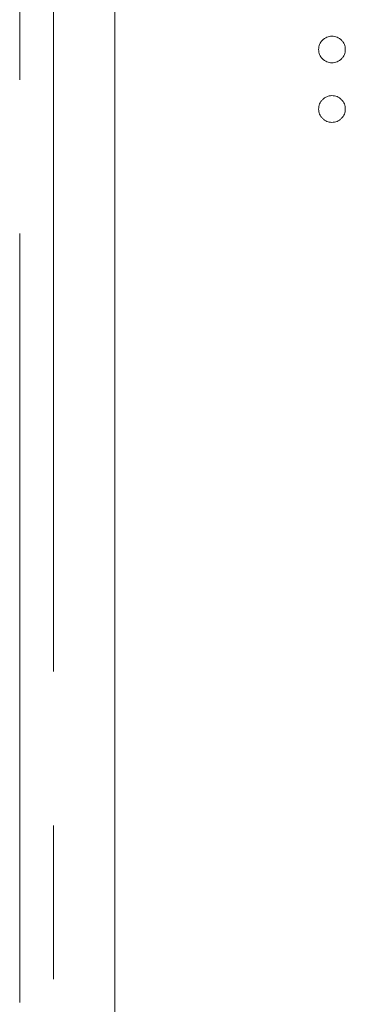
# Model space of a CAD drawing. Header units: millimetres. Extents: x -146 to 986, y -773 to 579.
# Tile 19 of 31: x 22.87 to 25.56, y 252.64 to 260.77. Entities that reach past the tile are written whole.
import ezdxf

# ---------------------------------------------------------------- set-up
doc = ezdxf.new("R2010")
doc.units = ezdxf.units.MM
doc.linetypes.add('PHANTOM', pattern=[12.7, 6.35, -1.27, 1.27, -1.27, 1.27, -1.27])

msp = doc.modelspace()

# ---------------------------------------------------------------- linework, layer by layer
at = {"color": 8, "linetype": 'PHANTOM', "lineweight": 0}
for p, q in [((22.8716, 201.851), (22.8716, 285.2829)), ((23.1496, 217.2829), (23.1496, 285.2829))]:
    msp.add_line(p, q, dxfattribs=at)
at = {"color": 7, "linetype": 'Continuous', "lineweight": 15}
msp.add_line((23.6573, 275.2829), (23.6573, 219.2829), dxfattribs=at)
for points, knots in [([(25.3403, 260.5217), (25.3407, 260.529), (25.3415, 260.5435), (25.348, 260.5642), (25.3581, 260.5832), (25.3722, 260.6001), (25.3892, 260.6139), (25.4082, 260.6244), (25.4289, 260.6307), (25.4433, 260.6315), (25.4506, 260.6319)], [0, 0, 0, 0, 0.1277566, 0.2494144, 0.3727965, 0.5001113, 0.6286099, 0.7506434, 0.8737684, 1, 1, 1, 1]), ([(25.4506, 260.6319), (25.4581, 260.6315), (25.4726, 260.6307), (25.4935, 260.6244), (25.5125, 260.614), (25.5292, 260.6), (25.5433, 260.5832), (25.5535, 260.5642), (25.5596, 260.5434), (25.5604, 260.529), (25.5608, 260.5217)], [0, 0, 0, 0, 0.129097, 0.252046, 0.373905, 0.5010378, 0.6281707, 0.7513765, 0.872426, 1, 1, 1, 1]), ([(25.4506, 260.4114), (25.4433, 260.4119), (25.429, 260.4128), (25.4081, 260.4185), (25.3893, 260.4295), (25.3722, 260.4431), (25.3582, 260.4601), (25.3479, 260.479), (25.3416, 260.4998), (25.3408, 260.5143), (25.3403, 260.5217)], [0, 0, 0, 0, 0.126178, 0.248821, 0.37154, 0.499984, 0.627244, 0.749226, 0.872298, 1, 1, 1, 1]), ([(25.5608, 260.5217), (25.5604, 260.5143), (25.5595, 260.4999), (25.5536, 260.479), (25.5432, 260.4601), (25.5293, 260.4432), (25.5124, 260.4294), (25.4936, 260.4185), (25.4726, 260.4127), (25.458, 260.4119), (25.4506, 260.4114)], [0, 0, 0, 0, 0.127519, 0.249986, 0.371792, 0.49887, 0.625948, 0.748492, 0.870959, 1, 1, 1, 1]), ([(25.3403, 260.0298), (25.3407, 260.0372), (25.3415, 260.0516), (25.348, 260.0723), (25.3581, 260.0914), (25.3722, 260.1083), (25.3892, 260.1221), (25.4082, 260.1325), (25.4289, 260.1388), (25.4433, 260.1396), (25.4506, 260.1401)], [0, 0, 0, 0, 0.1277566, 0.2494144, 0.3727965, 0.5001113, 0.6286099, 0.7506434, 0.8737684, 1, 1, 1, 1]), ([(25.4506, 260.1401), (25.4581, 260.1396), (25.4726, 260.1389), (25.4935, 260.1325), (25.5125, 260.1222), (25.5292, 260.1082), (25.5433, 260.0914), (25.5535, 260.0724), (25.5596, 260.0515), (25.5604, 260.0372), (25.5608, 260.0298)], [0, 0, 0, 0, 0.129097, 0.252046, 0.373905, 0.5010378, 0.6281707, 0.7513765, 0.872426, 1, 1, 1, 1]), ([(25.4506, 259.9196), (25.4433, 259.92), (25.429, 259.9209), (25.4081, 259.9267), (25.3893, 259.9376), (25.3722, 259.9513), (25.3582, 259.9682), (25.3479, 259.9872), (25.3416, 260.008), (25.3408, 260.0224), (25.3403, 260.0298)], [0, 0, 0, 0, 0.126178, 0.248821, 0.37154, 0.499984, 0.627244, 0.749226, 0.872298, 1, 1, 1, 1]), ([(25.5608, 260.0298), (25.5604, 260.0224), (25.5595, 260.008), (25.5536, 259.9871), (25.5432, 259.9682), (25.5293, 259.9514), (25.5124, 259.9375), (25.4936, 259.9267), (25.4726, 259.9209), (25.458, 259.92), (25.4506, 259.9196)], [0, 0, 0, 0, 0.127519, 0.249986, 0.371792, 0.49887, 0.625948, 0.748492, 0.870959, 1, 1, 1, 1])]:
    msp.add_open_spline(points, degree=3, knots=knots, dxfattribs=at)

doc.saveas('drawing.dxf')
